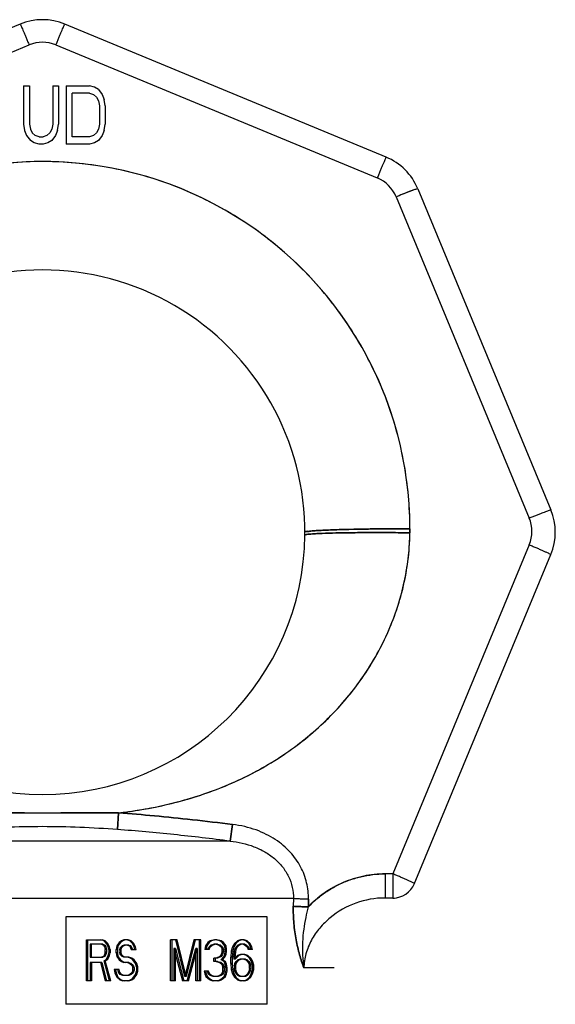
# Model space of a CAD drawing. Header units: millimetres. Extents: x 0 to 297, y 0 to 210.
# Tile 21 of 35: x 129.3 to 130.68, y 175.16 to 177.69. Entities that reach past the tile are written whole.
import ezdxf

# ---------------------------------------------------------------- set-up
doc = ezdxf.new("R2010")
doc.units = ezdxf.units.MM
doc.header["$LTSCALE"] = 16.335
doc.layers.add('001-M31079-X02', color=7, linetype='CONTINUOUS')

msp = doc.modelspace()

# ---------------------------------------------------------------- linework, layer by layer
at = {"layer": '001-M31079-X02', "color": 9, "linetype": 'Continuous'}
for p, q in [((129.3047, 177.6833), (128.4781, 177.3409)), ((130.2461, 177.3409), (129.4195, 177.6833)), ((128.501, 177.2874), (129.3276, 177.6298)), ((129.3965, 177.6298), (130.2231, 177.2874)), ((130.3272, 177.2597), (130.6696, 176.4331)), ((130.2718, 177.2387), (130.6142, 176.4121)), ((130.3071, 176.3846), (130.307, 176.3742)), ((130.6142, 176.3433), (130.2634, 175.4963)), ((130.3181, 175.4695), (130.6696, 176.3183)), ((129.5548, 175.6104), (129.5579, 175.6533)), ((129.5579, 175.6533), (129.5548, 175.6104)), ((129.8505, 175.6237), (129.845, 175.5807)), ((129.845, 175.5807), (129.8505, 175.6237)), ((129.845, 175.5807), (128.8791, 175.5807)), ((130.243, 175.4963), (130.243, 175.4343)), ((130.2634, 175.4963), (130.243, 175.4963)), ((130.2634, 175.4963), (130.2634, 175.4343)), ((130.0074, 175.4326), (128.7167, 175.4326)), ((130.0458, 175.4115), (130.0461, 175.4311)), ((130.2634, 175.4343), (130.243, 175.4343)), ((130.2634, 175.4343), (130.2678, 175.4338)), ((130.1121, 175.2543), (130.0343, 175.2543))]:
    msp.add_line(p, q, dxfattribs=at)
at = {"layer": '001-M31079-X02', "color": 7, "linetype": 'Continuous'}
for p, q in [((129.3133, 177.5244), (129.3133, 177.4255)), ((129.3133, 177.5244), (129.3283, 177.5244)), ((129.3283, 177.5244), (129.3283, 177.4255)), ((129.3883, 177.5244), (129.3883, 177.4255)), ((129.3883, 177.5244), (129.4033, 177.5244)), ((129.4033, 177.5244), (129.4033, 177.4255)), ((129.4233, 177.5244), (129.4233, 177.3744)), ((129.4233, 177.5244), (129.4833, 177.5244)), ((129.4958, 177.5212), (129.4833, 177.5244)), ((129.5058, 177.5148), (129.4958, 177.5212)), ((129.5058, 177.5148), (129.5158, 177.5021)), ((129.5158, 177.5021), (129.5208, 177.4893)), ((129.5233, 177.4734), (129.5208, 177.4893)), ((129.5233, 177.4734), (129.5233, 177.4255)), ((129.3133, 177.4255), (129.3158, 177.4095)), ((129.3158, 177.4095), (129.3208, 177.3968)), ((129.3283, 177.4255), (129.3308, 177.4127)), ((129.3308, 177.4127), (129.3358, 177.4031)), ((129.3858, 177.4127), (129.3808, 177.4031)), ((129.3883, 177.4255), (129.3858, 177.4127)), ((129.4008, 177.4095), (129.3958, 177.3968)), ((129.4008, 177.4095), (129.4033, 177.4255)), ((129.5208, 177.4095), (129.5158, 177.3968)), ((129.5208, 177.4095), (129.5233, 177.4255)), ((129.3208, 177.3968), (129.3308, 177.384)), ((129.3408, 177.3776), (129.3308, 177.384)), ((129.3358, 177.4031), (129.3433, 177.3968)), ((129.3533, 177.3936), (129.3433, 177.3968)), ((129.3533, 177.3936), (129.3633, 177.3936)), ((129.3733, 177.3968), (129.3633, 177.3936)), ((129.3808, 177.4031), (129.3733, 177.3968)), ((129.3858, 177.384), (129.3758, 177.3776)), ((129.3958, 177.3968), (129.3858, 177.384)), ((129.5058, 177.384), (129.4958, 177.3776)), ((129.5158, 177.3968), (129.5058, 177.384)), ((129.3533, 177.3744), (129.3408, 177.3776)), ((129.3633, 177.3744), (129.3533, 177.3744)), ((129.3758, 177.3776), (129.3633, 177.3744)), ((129.4833, 177.3744), (129.4233, 177.3744)), ((129.4958, 177.3776), (129.4833, 177.3744)), ((130.307, 176.3742), (130.3071, 176.3846)), ((130.0461, 175.4311), (130.0459, 175.4115))]:
    msp.add_line(p, q, dxfattribs=at)
at = {"layer": '001-M31079-X02', "color": 6, "linetype": 'Continuous'}
for p, q in [((129.4383, 177.3936), (129.4383, 177.5053)), ((129.4833, 177.5053), (129.4383, 177.5053)), ((129.4833, 177.5053), (129.4933, 177.5021)), ((129.4933, 177.5021), (129.5008, 177.4957)), ((129.5008, 177.4957), (129.5058, 177.4861)), ((129.5058, 177.4861), (129.5083, 177.4734)), ((129.5083, 177.4734), (129.5083, 177.4255)), ((129.5058, 177.4127), (129.5008, 177.4031)), ((129.5083, 177.4255), (129.5058, 177.4127)), ((129.4833, 177.3936), (129.4383, 177.3936)), ((129.4933, 177.3968), (129.4833, 177.3936)), ((129.5008, 177.4031), (129.4933, 177.3968)), ((130.0074, 175.4326), (130.007, 175.413)), ((129.4221, 175.3857), (129.4221, 175.1607)), ((129.94, 175.3857), (129.4221, 175.3857)), ((129.94, 175.1607), (129.94, 175.3857)), ((129.4752, 175.2215), (129.4752, 175.3265)), ((129.4752, 175.3265), (129.5159, 175.3265)), ((129.4786, 175.2215), (129.4786, 175.3265)), ((129.5202, 175.3242), (129.5124, 175.3265)), ((129.5236, 175.3242), (129.5159, 175.3265)), ((129.5714, 175.3265), (129.5652, 175.3242)), ((129.5749, 175.3265), (129.5686, 175.3242)), ((129.5826, 175.3265), (129.5714, 175.3265)), ((129.5869, 175.3242), (129.5792, 175.3265)), ((129.5904, 175.3242), (129.5826, 175.3265)), ((129.6909, 175.2215), (129.6909, 175.3265)), ((129.7084, 175.3265), (129.6909, 175.3265)), ((129.6944, 175.3265), (129.6944, 175.2215)), ((129.7282, 175.2326), (129.7049, 175.3265)), ((129.7316, 175.2326), (129.7084, 175.3265)), ((129.7515, 175.3265), (129.7282, 175.2326)), ((129.7549, 175.3265), (129.7316, 175.2326)), ((129.7689, 175.3265), (129.7515, 175.3265)), ((129.7654, 175.3265), (129.7654, 175.2215)), ((129.7689, 175.2215), (129.7689, 175.3265)), ((129.8042, 175.3265), (129.7934, 175.3242)), ((129.8077, 175.3265), (129.7968, 175.3242)), ((129.8108, 175.3265), (129.8042, 175.3265)), ((129.8182, 175.3242), (129.8073, 175.3265)), ((129.8217, 175.3242), (129.8108, 175.3265)), ((129.871, 175.3265), (129.8632, 175.3242)), ((129.8744, 175.3265), (129.8667, 175.3242)), ((129.8807, 175.3265), (129.871, 175.3265)), ((129.885, 175.3242), (129.8772, 175.3265)), ((129.8884, 175.3242), (129.8807, 175.3265)), ((129.4845, 175.3153), (129.4845, 175.2818)), ((129.5174, 175.3153), (129.4845, 175.3153)), ((129.4879, 175.2818), (129.4879, 175.3153)), ((129.514, 175.3153), (129.5186, 175.3131)), ((129.5174, 175.3153), (129.5221, 175.3131)), ((129.5221, 175.3131), (129.5186, 175.3131)), ((129.5186, 175.3131), (129.5217, 175.3086)), ((129.5236, 175.3242), (129.5202, 175.3242)), ((129.5264, 175.3175), (129.5202, 175.3242)), ((129.5252, 175.3086), (129.5217, 175.3086)), ((129.5217, 175.3086), (129.5233, 175.3019)), ((129.5221, 175.3131), (129.5252, 175.3086)), ((129.5233, 175.2952), (129.5233, 175.3019)), ((129.5267, 175.3019), (129.5233, 175.3019)), ((129.5298, 175.3175), (129.5236, 175.3242)), ((129.5252, 175.3086), (129.5267, 175.3019)), ((129.5298, 175.3175), (129.5264, 175.3175)), ((129.531, 175.3086), (129.5264, 175.3175)), ((129.5267, 175.3019), (129.5267, 175.2952)), ((129.5345, 175.3086), (129.5298, 175.3175)), ((129.5345, 175.3086), (129.531, 175.3086)), ((129.5326, 175.3019), (129.531, 175.3086)), ((129.5326, 175.3019), (129.5326, 175.293)), ((129.536, 175.3019), (129.5326, 175.3019)), ((129.536, 175.3019), (129.5345, 175.3086)), ((129.536, 175.3019), (129.536, 175.293)), ((129.5528, 175.3108), (129.5512, 175.3019)), ((129.5512, 175.293), (129.5512, 175.3019)), ((129.5547, 175.3019), (129.5512, 175.3019)), ((129.559, 175.3198), (129.5528, 175.3108)), ((129.5562, 175.3108), (129.5528, 175.3108)), ((129.5562, 175.3108), (129.5547, 175.3019)), ((129.5547, 175.3019), (129.5547, 175.293)), ((129.5624, 175.3198), (129.5562, 175.3108)), ((129.5652, 175.3242), (129.559, 175.3198)), ((129.5624, 175.3198), (129.559, 175.3198)), ((129.5605, 175.2997), (129.5621, 175.3064)), ((129.5621, 175.3064), (129.5667, 175.3108)), ((129.5655, 175.3064), (129.5621, 175.3064)), ((129.5686, 175.3242), (129.5624, 175.3198)), ((129.564, 175.2997), (129.5655, 175.3064)), ((129.5686, 175.3242), (129.5652, 175.3242)), ((129.5655, 175.3064), (129.5702, 175.3108)), ((129.5667, 175.3108), (129.5714, 175.3131)), ((129.5702, 175.3108), (129.5667, 175.3108)), ((129.5702, 175.3108), (129.5749, 175.3131)), ((129.5842, 175.3131), (129.5714, 175.3131)), ((129.5807, 175.3131), (129.5854, 175.3108)), ((129.5842, 175.3131), (129.5888, 175.3108)), ((129.5888, 175.3108), (129.5854, 175.3108)), ((129.5854, 175.3108), (129.5885, 175.3064)), ((129.5904, 175.3242), (129.5869, 175.3242)), ((129.5931, 175.3175), (129.5869, 175.3242)), ((129.5919, 175.3064), (129.5885, 175.3064)), ((129.5885, 175.3064), (129.59, 175.3019)), ((129.5888, 175.3108), (129.5919, 175.3064)), ((129.59, 175.3019), (129.6028, 175.3019)), ((129.5966, 175.3175), (129.5904, 175.3242)), ((129.5919, 175.3064), (129.5935, 175.3019)), ((129.5966, 175.3175), (129.5931, 175.3175)), ((129.5978, 175.3086), (129.5931, 175.3175)), ((129.6012, 175.3086), (129.5966, 175.3175)), ((129.6012, 175.3086), (129.5978, 175.3086)), ((129.5993, 175.3019), (129.5978, 175.3086)), ((129.6028, 175.3019), (129.6012, 175.3086)), ((129.7002, 175.3041), (129.7002, 175.2215)), ((129.7037, 175.3041), (129.7002, 175.3041)), ((129.7002, 175.3041), (129.722, 175.2215)), ((129.7037, 175.2215), (129.7037, 175.3041)), ((129.7037, 175.3041), (129.7254, 175.2215)), ((129.7344, 175.2215), (129.7561, 175.3041)), ((129.7378, 175.2215), (129.7596, 175.3041)), ((129.7561, 175.2215), (129.7561, 175.3041)), ((129.7596, 175.3041), (129.7561, 175.3041)), ((129.7596, 175.3041), (129.7596, 175.2215)), ((129.7809, 175.3108), (129.7794, 175.3019)), ((129.7906, 175.3019), (129.7794, 175.3019)), ((129.7872, 175.3198), (129.7809, 175.3108)), ((129.7844, 175.3108), (129.7809, 175.3108)), ((129.7844, 175.3108), (129.7829, 175.3019)), ((129.7906, 175.3198), (129.7844, 175.3108)), ((129.7934, 175.3242), (129.7872, 175.3198)), ((129.7906, 175.3198), (129.7872, 175.3198)), ((129.7872, 175.3019), (129.7903, 175.3086)), ((129.7903, 175.3086), (129.7949, 175.3131)), ((129.7937, 175.3086), (129.7903, 175.3086)), ((129.7968, 175.3242), (129.7906, 175.3198)), ((129.7906, 175.3019), (129.7937, 175.3086)), ((129.7968, 175.3242), (129.7934, 175.3242)), ((129.7937, 175.3086), (129.7984, 175.3131)), ((129.7949, 175.3131), (129.8027, 175.3153)), ((129.7984, 175.3131), (129.7949, 175.3131)), ((129.7984, 175.3131), (129.8061, 175.3153)), ((129.8124, 175.3153), (129.8027, 175.3153)), ((129.8089, 175.3153), (129.8167, 175.3131)), ((129.8124, 175.3153), (129.8201, 175.3131)), ((129.8201, 175.3131), (129.8167, 175.3131)), ((129.8167, 175.3131), (129.8213, 175.3086)), ((129.8217, 175.3242), (129.8182, 175.3242)), ((129.8244, 175.3198), (129.8182, 175.3242)), ((129.8201, 175.3131), (129.8248, 175.3086)), ((129.8248, 175.3086), (129.8213, 175.3086)), ((129.8213, 175.3086), (129.8244, 175.3019)), ((129.8279, 175.3198), (129.8217, 175.3242)), ((129.8279, 175.3198), (129.8244, 175.3198)), ((129.8306, 175.3108), (129.8244, 175.3198)), ((129.8244, 175.2974), (129.8244, 175.3019)), ((129.8279, 175.3019), (129.8244, 175.3019)), ((129.8248, 175.3086), (129.8279, 175.3019)), ((129.8341, 175.3108), (129.8279, 175.3198)), ((129.8279, 175.3019), (129.8279, 175.2974)), ((129.8341, 175.3108), (129.8306, 175.3108)), ((129.8322, 175.3019), (129.8306, 175.3108)), ((129.8322, 175.3019), (129.8322, 175.2974)), ((129.8356, 175.3019), (129.8322, 175.3019)), ((129.8356, 175.3019), (129.8341, 175.3108)), ((129.8356, 175.2974), (129.8356, 175.3019)), ((129.8508, 175.3086), (129.8477, 175.2974)), ((129.8555, 175.3175), (129.8508, 175.3086)), ((129.8543, 175.3086), (129.8508, 175.3086)), ((129.8543, 175.3086), (129.8512, 175.2974)), ((129.8589, 175.3175), (129.8543, 175.3086)), ((129.8632, 175.3242), (129.8555, 175.3175)), ((129.8589, 175.3175), (129.8555, 175.3175)), ((129.8555, 175.2952), (129.857, 175.3019)), ((129.857, 175.3019), (129.8601, 175.3086)), ((129.8605, 175.3019), (129.857, 175.3019)), ((129.8667, 175.3242), (129.8589, 175.3175)), ((129.8589, 175.2952), (129.8605, 175.3019)), ((129.8601, 175.3086), (129.8648, 175.3131)), ((129.8636, 175.3086), (129.8601, 175.3086)), ((129.8605, 175.3019), (129.8636, 175.3086)), ((129.8667, 175.3242), (129.8632, 175.3242)), ((129.8636, 175.3086), (129.8682, 175.3131)), ((129.8648, 175.3131), (129.8694, 175.3153)), ((129.8682, 175.3131), (129.8648, 175.3131)), ((129.8682, 175.3131), (129.8729, 175.3153)), ((129.8822, 175.3153), (129.8694, 175.3153)), ((129.8787, 175.3153), (129.8834, 175.3131)), ((129.8822, 175.3153), (129.8869, 175.3131)), ((129.8869, 175.3131), (129.8834, 175.3131)), ((129.8834, 175.3131), (129.8881, 175.3086)), ((129.8884, 175.3242), (129.885, 175.3242)), ((129.8927, 175.3175), (129.885, 175.3242)), ((129.8869, 175.3131), (129.8915, 175.3086)), ((129.8915, 175.3086), (129.8881, 175.3086)), ((129.8881, 175.3086), (129.8912, 175.3019)), ((129.8962, 175.3175), (129.8884, 175.3242)), ((129.9024, 175.3019), (129.8912, 175.3019)), ((129.8915, 175.3086), (129.8946, 175.3019)), ((129.8962, 175.3175), (129.8927, 175.3175)), ((129.8974, 175.3086), (129.8927, 175.3175)), ((129.9008, 175.3086), (129.8962, 175.3175)), ((129.9008, 175.3086), (129.8974, 175.3086)), ((129.8989, 175.3019), (129.8974, 175.3086)), ((129.9024, 175.3019), (129.9008, 175.3086)), ((129.4845, 175.2818), (129.5174, 175.2818)), ((129.5186, 175.284), (129.514, 175.2818)), ((129.5221, 175.284), (129.5174, 175.2818)), ((129.5217, 175.2885), (129.5186, 175.284)), ((129.5221, 175.284), (129.5186, 175.284)), ((129.5202, 175.2729), (129.5264, 175.2773)), ((129.5233, 175.2952), (129.5217, 175.2885)), ((129.5252, 175.2885), (129.5217, 175.2885)), ((129.5252, 175.2885), (129.5221, 175.284)), ((129.5267, 175.2952), (129.5233, 175.2952)), ((129.5236, 175.2729), (129.5298, 175.2773)), ((129.5267, 175.2952), (129.5252, 175.2885)), ((129.5264, 175.2773), (129.531, 175.2863)), ((129.5298, 175.2773), (129.5264, 175.2773)), ((129.5298, 175.2773), (129.5345, 175.2863)), ((129.531, 175.2863), (129.5326, 175.293)), ((129.5345, 175.2863), (129.531, 175.2863)), ((129.536, 175.293), (129.5326, 175.293)), ((129.5345, 175.2863), (129.536, 175.293)), ((129.5547, 175.293), (129.5512, 175.293)), ((129.5512, 175.293), (129.5528, 175.284)), ((129.5562, 175.284), (129.5528, 175.284)), ((129.5528, 175.284), (129.559, 175.2751)), ((129.5547, 175.293), (129.5562, 175.284)), ((129.5562, 175.284), (129.5624, 175.2751)), ((129.5605, 175.2997), (129.5605, 175.2952)), ((129.564, 175.2997), (129.5605, 175.2997)), ((129.564, 175.2952), (129.5605, 175.2952)), ((129.5621, 175.2885), (129.5605, 175.2952)), ((129.5655, 175.2885), (129.5621, 175.2885)), ((129.5667, 175.284), (129.5621, 175.2885)), ((129.564, 175.2952), (129.564, 175.2997)), ((129.5655, 175.2885), (129.564, 175.2952)), ((129.5702, 175.284), (129.5655, 175.2885)), ((129.5702, 175.284), (129.5667, 175.284)), ((129.5714, 175.2818), (129.5667, 175.284)), ((129.5749, 175.2818), (129.5702, 175.284)), ((129.5842, 175.2818), (129.5714, 175.2818)), ((129.5885, 175.2796), (129.5807, 175.2818)), ((129.5919, 175.2796), (129.5842, 175.2818)), ((129.5919, 175.2796), (129.5885, 175.2796)), ((129.5947, 175.2751), (129.5885, 175.2796)), ((129.5981, 175.2751), (129.5919, 175.2796)), ((129.8027, 175.2706), (129.8027, 175.2796)), ((129.8124, 175.2796), (129.8027, 175.2796)), ((129.8061, 175.2796), (129.8061, 175.2706)), ((129.8182, 175.284), (129.8089, 175.2796)), ((129.8217, 175.284), (129.8124, 175.2796)), ((129.8213, 175.2885), (129.8182, 175.284)), ((129.8217, 175.284), (129.8182, 175.284)), ((129.8244, 175.2974), (129.8213, 175.2885)), ((129.8248, 175.2885), (129.8213, 175.2885)), ((129.8213, 175.2751), (129.8275, 175.2818)), ((129.8248, 175.2885), (129.8217, 175.284)), ((129.8279, 175.2974), (129.8244, 175.2974)), ((129.8279, 175.2974), (129.8248, 175.2885)), ((129.8248, 175.2751), (129.831, 175.2818)), ((129.8275, 175.2818), (129.8306, 175.2885)), ((129.831, 175.2818), (129.8275, 175.2818)), ((129.8306, 175.2885), (129.8322, 175.2974)), ((129.8341, 175.2885), (129.8306, 175.2885)), ((129.831, 175.2818), (129.8341, 175.2885)), ((129.8356, 175.2974), (129.8322, 175.2974)), ((129.8341, 175.2885), (129.8356, 175.2974)), ((129.8477, 175.2974), (129.8461, 175.2818)), ((129.8461, 175.2661), (129.8461, 175.2818)), ((129.8496, 175.2818), (129.8461, 175.2818)), ((129.8512, 175.2974), (129.8477, 175.2974)), ((129.8512, 175.2974), (129.8496, 175.2818)), ((129.8496, 175.2818), (129.8496, 175.2661)), ((129.8539, 175.2818), (129.8555, 175.2952)), ((129.8632, 175.2863), (129.8539, 175.2773)), ((129.8539, 175.2818), (129.8539, 175.2773)), ((129.8574, 175.2818), (129.8539, 175.2818)), ((129.8574, 175.2773), (129.8539, 175.2773)), ((129.8589, 175.2952), (129.8555, 175.2952)), ((129.8574, 175.2818), (129.8589, 175.2952)), ((129.8667, 175.2863), (129.8574, 175.2773)), ((129.8574, 175.2773), (129.8574, 175.2818)), ((129.871, 175.2885), (129.8632, 175.2863)), ((129.8667, 175.2863), (129.8632, 175.2863)), ((129.8648, 175.2751), (129.8694, 175.2773)), ((129.8744, 175.2885), (129.8667, 175.2863)), ((129.8682, 175.2751), (129.8729, 175.2773)), ((129.8838, 175.2773), (129.8694, 175.2773)), ((129.8822, 175.2885), (129.871, 175.2885)), ((129.8865, 175.2863), (129.8787, 175.2885)), ((129.8803, 175.2773), (129.885, 175.2751)), ((129.89, 175.2863), (129.8822, 175.2885)), ((129.8838, 175.2773), (129.8884, 175.2751)), ((129.89, 175.2863), (129.8865, 175.2863)), ((129.8943, 175.2796), (129.8865, 175.2863)), ((129.8977, 175.2796), (129.89, 175.2863)), ((129.8943, 175.2796), (129.8977, 175.2796)), ((129.8989, 175.2729), (129.8943, 175.2796)), ((129.9024, 175.2729), (129.8977, 175.2796)), ((129.4845, 175.2684), (129.4845, 175.2215)), ((129.5143, 175.2684), (129.4845, 175.2684)), ((129.4879, 175.2684), (129.4879, 175.2215)), ((129.5109, 175.2684), (129.5233, 175.2215)), ((129.5143, 175.2684), (129.5267, 175.2215)), ((129.5236, 175.2729), (129.5202, 175.2729)), ((129.5341, 175.2215), (129.5202, 175.2729)), ((129.5376, 175.2215), (129.5236, 175.2729)), ((129.5593, 175.2505), (129.5466, 175.2505)), ((129.5466, 175.2505), (129.5481, 175.2416)), ((129.55, 175.2505), (129.5516, 175.2416)), ((129.5574, 175.2438), (129.5559, 175.2505)), ((129.5624, 175.2751), (129.559, 175.2751)), ((129.559, 175.2751), (129.5652, 175.2706)), ((129.5609, 175.2438), (129.5593, 175.2505)), ((129.5624, 175.2751), (129.5686, 175.2706)), ((129.5686, 175.2706), (129.5652, 175.2706)), ((129.5652, 175.2706), (129.5714, 175.2684)), ((129.5686, 175.2706), (129.5749, 175.2684)), ((129.5842, 175.2684), (129.5714, 175.2684)), ((129.5807, 175.2684), (129.5869, 175.2661)), ((129.5842, 175.2684), (129.5904, 175.2661)), ((129.5904, 175.2661), (129.5869, 175.2661)), ((129.5869, 175.2661), (129.5916, 175.2617)), ((129.5904, 175.2661), (129.595, 175.2617)), ((129.595, 175.2617), (129.5916, 175.2617)), ((129.5916, 175.2617), (129.5947, 175.255)), ((129.5981, 175.2751), (129.5947, 175.2751)), ((129.6009, 175.2661), (129.5947, 175.2751)), ((129.5947, 175.2483), (129.5947, 175.255)), ((129.5981, 175.255), (129.5947, 175.255)), ((129.595, 175.2617), (129.5981, 175.255)), ((129.6043, 175.2661), (129.5981, 175.2751)), ((129.5981, 175.255), (129.5981, 175.2483)), ((129.6043, 175.2661), (129.6009, 175.2661)), ((129.604, 175.2572), (129.6009, 175.2661)), ((129.604, 175.2572), (129.604, 175.246)), ((129.6075, 175.2572), (129.604, 175.2572)), ((129.6075, 175.2572), (129.6043, 175.2661)), ((129.6075, 175.246), (129.6075, 175.2572)), ((129.8124, 175.2706), (129.8027, 175.2706)), ((129.8089, 175.2706), (129.8182, 175.2684)), ((129.8124, 175.2706), (129.8217, 175.2684)), ((129.8217, 175.2684), (129.8182, 175.2684)), ((129.8182, 175.2684), (129.8229, 175.2639)), ((129.8248, 175.2751), (129.8213, 175.2751)), ((129.8291, 175.2706), (129.8213, 175.2751)), ((129.8217, 175.2684), (129.8263, 175.2639)), ((129.8263, 175.2639), (129.8229, 175.2639)), ((129.8229, 175.2639), (129.826, 175.255)), ((129.8325, 175.2706), (129.8248, 175.2751)), ((129.826, 175.246), (129.826, 175.255)), ((129.8294, 175.255), (129.826, 175.255)), ((129.8263, 175.2639), (129.8294, 175.255)), ((129.8325, 175.2706), (129.8291, 175.2706)), ((129.8322, 175.2639), (129.8291, 175.2706)), ((129.8294, 175.255), (129.8294, 175.246)), ((129.8356, 175.2639), (129.8322, 175.2639)), ((129.8337, 175.255), (129.8322, 175.2639)), ((129.8356, 175.2639), (129.8325, 175.2706)), ((129.8337, 175.255), (129.8337, 175.246)), ((129.8372, 175.255), (129.8337, 175.255)), ((129.8372, 175.255), (129.8356, 175.2639)), ((129.8372, 175.246), (129.8372, 175.255)), ((129.8461, 175.2661), (129.8477, 175.2505)), ((129.8496, 175.2661), (129.8461, 175.2661)), ((129.8512, 175.2505), (129.8477, 175.2505)), ((129.8477, 175.2505), (129.8508, 175.2393)), ((129.8496, 175.2661), (129.8512, 175.2505)), ((129.8512, 175.2505), (129.8543, 175.2393)), ((129.8555, 175.2594), (129.857, 175.2661)), ((129.8555, 175.2594), (129.8555, 175.2527)), ((129.8589, 175.2594), (129.8555, 175.2594)), ((129.8589, 175.2527), (129.8555, 175.2527)), ((129.857, 175.246), (129.8555, 175.2527)), ((129.857, 175.2661), (129.8601, 175.2706)), ((129.8605, 175.2661), (129.857, 175.2661)), ((129.8589, 175.2594), (129.8605, 175.2661)), ((129.8589, 175.2527), (129.8589, 175.2594)), ((129.8605, 175.246), (129.8589, 175.2527)), ((129.8601, 175.2706), (129.8648, 175.2751)), ((129.8636, 175.2706), (129.8601, 175.2706)), ((129.8605, 175.2661), (129.8636, 175.2706)), ((129.8636, 175.2706), (129.8682, 175.2751)), ((129.8682, 175.2751), (129.8648, 175.2751)), ((129.8884, 175.2751), (129.885, 175.2751)), ((129.885, 175.2751), (129.8896, 175.2706)), ((129.8884, 175.2751), (129.8931, 175.2706)), ((129.8931, 175.2706), (129.8896, 175.2706)), ((129.8896, 175.2706), (129.8927, 175.2661)), ((129.8962, 175.2661), (129.8927, 175.2661)), ((129.8927, 175.2661), (129.8943, 175.2594)), ((129.8943, 175.2527), (129.8927, 175.246)), ((129.8931, 175.2706), (129.8962, 175.2661)), ((129.8943, 175.2527), (129.8943, 175.2594)), ((129.8943, 175.2594), (129.8977, 175.2594)), ((129.8977, 175.2527), (129.8943, 175.2527)), ((129.8962, 175.2661), (129.8977, 175.2594)), ((129.8977, 175.2527), (129.8962, 175.246)), ((129.8977, 175.2594), (129.8977, 175.2527)), ((129.9024, 175.2729), (129.8989, 175.2729)), ((129.902, 175.2617), (129.8989, 175.2729)), ((129.8989, 175.2393), (129.902, 175.2505)), ((129.902, 175.2617), (129.902, 175.2505)), ((129.9055, 175.2617), (129.902, 175.2617)), ((129.9055, 175.2505), (129.902, 175.2505)), ((129.9055, 175.2617), (129.9024, 175.2729)), ((129.9024, 175.2393), (129.9055, 175.2505)), ((129.9055, 175.2505), (129.9055, 175.2617)), ((129.5516, 175.2416), (129.5481, 175.2416)), ((129.5481, 175.2416), (129.5528, 175.2304)), ((129.5516, 175.2416), (129.5562, 175.2304)), ((129.5562, 175.2304), (129.5528, 175.2304)), ((129.5528, 175.2304), (129.5605, 175.2237)), ((129.5562, 175.2304), (129.564, 175.2237)), ((129.5609, 175.2438), (129.5574, 175.2438)), ((129.5621, 175.2371), (129.5574, 175.2438)), ((129.5655, 175.2371), (129.5609, 175.2438)), ((129.5655, 175.2371), (129.5621, 175.2371)), ((129.5683, 175.2349), (129.5621, 175.2371)), ((129.5718, 175.2349), (129.5655, 175.2371)), ((129.5842, 175.2349), (129.5683, 175.2349)), ((129.5869, 175.2371), (129.5807, 175.2349)), ((129.5904, 175.2371), (129.5842, 175.2349)), ((129.5916, 175.2416), (129.5869, 175.2371)), ((129.5904, 175.2371), (129.5869, 175.2371)), ((129.5885, 175.2237), (129.5947, 175.2282)), ((129.595, 175.2416), (129.5904, 175.2371)), ((129.5947, 175.2483), (129.5916, 175.2416)), ((129.595, 175.2416), (129.5916, 175.2416)), ((129.5919, 175.2237), (129.5981, 175.2282)), ((129.5981, 175.2483), (129.5947, 175.2483)), ((129.5947, 175.2282), (129.6009, 175.2371)), ((129.5981, 175.2282), (129.5947, 175.2282)), ((129.5981, 175.2483), (129.595, 175.2416)), ((129.5981, 175.2282), (129.6043, 175.2371)), ((129.6009, 175.2371), (129.604, 175.246)), ((129.6043, 175.2371), (129.6009, 175.2371)), ((129.6075, 175.246), (129.604, 175.246)), ((129.6043, 175.2371), (129.6075, 175.246)), ((129.7316, 175.2326), (129.7282, 175.2326)), ((129.7891, 175.246), (129.7778, 175.246)), ((129.7778, 175.246), (129.7794, 175.2393)), ((129.7829, 175.2393), (129.7794, 175.2393)), ((129.7794, 175.2393), (129.7825, 175.2326)), ((129.7813, 175.246), (129.7829, 175.2393)), ((129.786, 175.2326), (129.7825, 175.2326)), ((129.7825, 175.2326), (129.7872, 175.2282)), ((129.7829, 175.2393), (129.786, 175.2326)), ((129.7872, 175.2416), (129.7856, 175.246)), ((129.786, 175.2326), (129.7906, 175.2282)), ((129.7906, 175.2416), (129.7872, 175.2416)), ((129.7903, 175.2371), (129.7872, 175.2416)), ((129.7906, 175.2282), (129.7872, 175.2282)), ((129.7872, 175.2282), (129.7934, 175.2237)), ((129.7906, 175.2416), (129.7891, 175.246)), ((129.7937, 175.2371), (129.7903, 175.2371)), ((129.7934, 175.2349), (129.7903, 175.2371)), ((129.7937, 175.2371), (129.7906, 175.2416)), ((129.7906, 175.2282), (129.7968, 175.2237)), ((129.7968, 175.2349), (129.7934, 175.2349)), ((129.8011, 175.2326), (129.7934, 175.2349)), ((129.7968, 175.2349), (129.7937, 175.2371)), ((129.8046, 175.2326), (129.7968, 175.2349)), ((129.8139, 175.2326), (129.8011, 175.2326)), ((129.8182, 175.2349), (129.8104, 175.2326)), ((129.8217, 175.2349), (129.8139, 175.2326)), ((129.8213, 175.2371), (129.8182, 175.2349)), ((129.8217, 175.2349), (129.8182, 175.2349)), ((129.8182, 175.2237), (129.8244, 175.2282)), ((129.8244, 175.2416), (129.8213, 175.2371)), ((129.8248, 175.2371), (129.8213, 175.2371)), ((129.8248, 175.2371), (129.8217, 175.2349)), ((129.8217, 175.2237), (129.8279, 175.2282)), ((129.826, 175.246), (129.8244, 175.2416)), ((129.8279, 175.2416), (129.8244, 175.2416)), ((129.8244, 175.2282), (129.8291, 175.2326)), ((129.8279, 175.2282), (129.8244, 175.2282)), ((129.8279, 175.2416), (129.8248, 175.2371)), ((129.8294, 175.246), (129.826, 175.246)), ((129.8294, 175.246), (129.8279, 175.2416)), ((129.8279, 175.2282), (129.8325, 175.2326)), ((129.8291, 175.2326), (129.8322, 175.2393)), ((129.8325, 175.2326), (129.8291, 175.2326)), ((129.8322, 175.2393), (129.8337, 175.246)), ((129.8322, 175.2393), (129.8356, 175.2393)), ((129.8325, 175.2326), (129.8356, 175.2393)), ((129.8372, 175.246), (129.8337, 175.246)), ((129.8356, 175.2393), (129.8372, 175.246)), ((129.8543, 175.2393), (129.8508, 175.2393)), ((129.8508, 175.2393), (129.8555, 175.2304)), ((129.8543, 175.2393), (129.8589, 175.2304)), ((129.8589, 175.2304), (129.8555, 175.2304)), ((129.8555, 175.2304), (129.8632, 175.2237)), ((129.8605, 175.246), (129.857, 175.246)), ((129.8601, 175.2393), (129.857, 175.246)), ((129.8589, 175.2304), (129.8667, 175.2237)), ((129.8636, 175.2393), (129.8601, 175.2393)), ((129.8648, 175.2349), (129.8601, 175.2393)), ((129.8636, 175.2393), (129.8605, 175.246)), ((129.8682, 175.2349), (129.8636, 175.2393)), ((129.8682, 175.2349), (129.8648, 175.2349)), ((129.8694, 175.2326), (129.8648, 175.2349)), ((129.8729, 175.2326), (129.8682, 175.2349)), ((129.8838, 175.2326), (129.8694, 175.2326)), ((129.885, 175.2349), (129.8803, 175.2326)), ((129.8884, 175.2349), (129.8838, 175.2326)), ((129.8896, 175.2393), (129.885, 175.2349)), ((129.8884, 175.2349), (129.885, 175.2349)), ((129.8865, 175.2237), (129.8943, 175.2304)), ((129.8931, 175.2393), (129.8884, 175.2349)), ((129.8927, 175.246), (129.8896, 175.2393)), ((129.8931, 175.2393), (129.8896, 175.2393)), ((129.89, 175.2237), (129.8977, 175.2304)), ((129.8962, 175.246), (129.8927, 175.246)), ((129.8962, 175.246), (129.8931, 175.2393)), ((129.8943, 175.2304), (129.8989, 175.2393)), ((129.8977, 175.2304), (129.8943, 175.2304)), ((129.8977, 175.2304), (129.9024, 175.2393)), ((129.9024, 175.2393), (129.8989, 175.2393)), ((129.4879, 175.2215), (129.4752, 175.2215)), ((129.5376, 175.2215), (129.5233, 175.2215)), ((129.564, 175.2237), (129.5605, 175.2237)), ((129.5605, 175.2237), (129.5683, 175.2215)), ((129.564, 175.2237), (129.5718, 175.2215)), ((129.5842, 175.2215), (129.5683, 175.2215)), ((129.5807, 175.2215), (129.5885, 175.2237)), ((129.5842, 175.2215), (129.5919, 175.2237)), ((129.5919, 175.2237), (129.5885, 175.2237)), ((129.7037, 175.2215), (129.6909, 175.2215)), ((129.7378, 175.2215), (129.722, 175.2215)), ((129.7689, 175.2215), (129.7561, 175.2215)), ((129.7968, 175.2237), (129.7934, 175.2237)), ((129.7934, 175.2237), (129.7996, 175.2215)), ((129.7968, 175.2237), (129.803, 175.2215)), ((129.8155, 175.2215), (129.7996, 175.2215)), ((129.812, 175.2215), (129.8182, 175.2237)), ((129.8155, 175.2215), (129.8217, 175.2237)), ((129.8217, 175.2237), (129.8182, 175.2237)), ((129.8667, 175.2237), (129.8632, 175.2237)), ((129.8632, 175.2237), (129.871, 175.2215)), ((129.8667, 175.2237), (129.8744, 175.2215)), ((129.8822, 175.2215), (129.871, 175.2215)), ((129.8787, 175.2215), (129.8865, 175.2237)), ((129.8822, 175.2215), (129.89, 175.2237)), ((129.89, 175.2237), (129.8865, 175.2237)), ((129.94, 175.1607), (129.4221, 175.1607))]:
    msp.add_line(p, q, dxfattribs=at)
at = {"layer": '001-M31079-X02', "color": 9, "linetype": 'Continuous'}
for centre, radius, start, end in [((129.3621, 177.5447), 0.15, 67.5, 112.5), ((129.3621, 177.5467), 0.09, 67.5027, 112.4973), ((130.1887, 177.2023), 0.15, 22.5, 67.5), ((130.1887, 177.2043), 0.09, 22.5027, 67.4973), ((130.531, 176.3757), 0.15, 337.5, 22.5), ((130.531, 176.3777), 0.09, 337.5027, 22.4973), ((129.3621, 176.3757), 0.675, 180.6298, 359.3702), ((129.3621, 258.3411), 82.688, 269.864265, 270.135728), ((130.2634, 175.4943), 0.06, 270, 337.5)]:
    msp.add_arc(centre, radius, start, end, dxfattribs=at)
at = {"layer": '001-M31079-X02', "color": 7, "linetype": 'Continuous'}
for start, end in [(0, 180.6298), (359.3702, 360)]:
    msp.add_arc((129.3621, 176.3846), 0.945, start, end, dxfattribs=at)
at = {"layer": '001-M31079-X02', "color": 6, "linetype": 'Continuous'}
msp.add_arc((129.3621, 176.3757), 0.675, 359.3702, 180.6298, dxfattribs=at)
at = {"layer": '001-M31079-X02', "color": 9, "linetype": 'Continuous'}
for points, knots in [([(129.3047, 177.6833), (129.3057, 177.6837), (129.3061, 177.6791), (129.3083, 177.6761), (129.3104, 177.6704), (129.3133, 177.6641), (129.3165, 177.6565), (129.32, 177.6481), (129.3238, 177.6391), (129.3263, 177.633), (129.3276, 177.6298)], [0, 0, 0, 0, 0.059983, 0.133152, 0.232556, 0.355295, 0.497786, 0.655866, 0.824917, 1, 1, 1, 1]), ([(129.3965, 177.6298), (129.3978, 177.633), (129.4004, 177.6391), (129.4041, 177.6481), (129.4077, 177.6565), (129.4109, 177.6641), (129.4137, 177.6704), (129.4158, 177.6761), (129.4181, 177.6791), (129.4184, 177.6837), (129.4195, 177.6833)], [0, 0, 0, 0, 0.175075, 0.344128, 0.502209, 0.644701, 0.767442, 0.866847, 0.940017, 1, 1, 1, 1]), ([(130.3071, 176.3846), (130.3071, 176.4129), (130.3045, 176.4695), (130.2931, 176.5536), (130.2742, 176.6364), (130.248, 176.7172), (130.2146, 176.7953), (130.1743, 176.8701), (130.1275, 176.9409), (130.0746, 177.0073), (130.0159, 177.0687), (129.9519, 177.1245), (129.8832, 177.1744), (129.8104, 177.218), (129.7339, 177.2548), (129.6544, 177.2846), (129.5726, 177.3072), (129.489, 177.3223), (129.4045, 177.3299), (129.3196, 177.3299), (129.2351, 177.3223), (129.1516, 177.3072), (129.0697, 177.2846), (128.9903, 177.2548), (128.9138, 177.218), (128.8409, 177.1744), (128.7722, 177.1245), (128.7082, 177.0687), (128.6496, 177.0073), (128.5966, 176.9409), (128.5498, 176.8701), (128.5096, 176.7953), (128.4762, 176.7172), (128.4499, 176.6364), (128.431, 176.5536), (128.4196, 176.4695), (128.4171, 176.4129), (128.4171, 176.3846)], [0, 0, 0, 0, 0.028575, 0.057156, 0.085737, 0.114317, 0.142895, 0.171472, 0.200048, 0.228622, 0.257194, 0.285764, 0.314333, 0.342901, 0.371466, 0.400031, 0.428594, 0.457157, 0.485719, 0.514281, 0.542844, 0.571406, 0.59997, 0.628534, 0.6571, 0.685667, 0.714236, 0.742807, 0.771379, 0.799953, 0.828529, 0.857106, 0.885684, 0.914264, 0.942844, 0.971426, 1, 1, 1, 1]), ([(130.2461, 177.3409), (130.245, 177.3413), (130.2447, 177.3367), (130.2424, 177.3338), (130.2403, 177.328), (130.2375, 177.3217), (130.2343, 177.3141), (130.2307, 177.3057), (130.227, 177.2967), (130.2244, 177.2906), (130.2231, 177.2874)], [0, 0, 0, 0, 0.059982, 0.133151, 0.232555, 0.355294, 0.497785, 0.655865, 0.824916, 1, 1, 1, 1]), ([(130.3272, 177.2597), (130.3268, 177.2608), (130.323, 177.2582), (130.3193, 177.2576), (130.3135, 177.2553), (130.3069, 177.2528), (130.299, 177.2497), (130.2904, 177.2463), (130.2813, 177.2426), (130.275, 177.24), (130.2718, 177.2387)], [0, 0, 0, 0, 0.060939, 0.13446, 0.234172, 0.357122, 0.499648, 0.657499, 0.82596, 1, 1, 1, 1]), ([(130.3272, 177.2597), (130.3268, 177.2608), (130.3232, 177.2583), (130.3195, 177.2577), (130.314, 177.2554), (130.3075, 177.2531), (130.2997, 177.25), (130.2909, 177.2465), (130.2815, 177.2427), (130.2751, 177.2401), (130.2718, 177.2387)], [0, 0, 0, 0, 0.059962, 0.129537, 0.22549, 0.345334, 0.487774, 0.647015, 0.821798, 1, 1, 1, 1]), ([(130.6142, 176.4121), (130.6174, 176.4135), (130.6236, 176.416), (130.6328, 176.4197), (130.6414, 176.4231), (130.6492, 176.4262), (130.6559, 176.4287), (130.6616, 176.431), (130.6654, 176.4316), (130.6692, 176.4342), (130.6696, 176.4331)], [0, 0, 0, 0, 0.174042, 0.342505, 0.500355, 0.642882, 0.765831, 0.865542, 0.939062, 1, 1, 1, 1]), ([(129.5579, 175.6533), (129.6037, 175.6588), (129.6949, 175.6748), (129.8277, 175.717), (129.9536, 175.7798), (130.0681, 175.8638), (130.1664, 175.9683), (130.2433, 176.0912), (130.2938, 176.2283), (130.3065, 176.3256), (130.307, 176.3742)], [0, 0, 0, 0, 0.121582, 0.243818, 0.366995, 0.491312, 0.616868, 0.743649, 0.871486, 1, 1, 1, 1]), ([(130.3071, 176.3846), (130.2963, 176.3846), (130.2748, 176.3846), (130.2432, 176.3844), (130.2128, 176.3841), (130.184, 176.3837), (130.1569, 176.3831), (130.1316, 176.3825), (130.1087, 176.3818), (130.0881, 176.381), (130.0711, 176.38), (130.0563, 176.3795), (130.0474, 176.3773), (130.037, 176.3786), (130.037, 176.3757)], [0, 0, 0, 0, 0.119325, 0.238322, 0.350682, 0.456135, 0.557526, 0.651234, 0.736879, 0.812698, 0.878046, 0.929721, 0.967962, 1, 1, 1, 1]), ([(130.037, 176.3757), (130.037, 176.3784), (130.0466, 176.3773), (130.0547, 176.3793), (130.0682, 176.3798), (130.084, 176.3808), (130.1034, 176.3816), (130.1258, 176.3824), (130.1511, 176.383), (130.179, 176.3836), (130.2091, 176.384), (130.2409, 176.3844), (130.2738, 176.3846), (130.296, 176.3846), (130.3071, 176.3846)], [0, 0, 0, 0, 0.02982, 0.064811, 0.11163, 0.171497, 0.243161, 0.326316, 0.419778, 0.524502, 0.635429, 0.753216, 0.877724, 1, 1, 1, 1]), ([(130.307, 176.3742), (130.2907, 176.3744), (130.2578, 176.3747), (130.2087, 176.3748), (130.1615, 176.3745), (130.1193, 176.3739), (130.0885, 176.373), (130.0684, 176.3721), (130.057, 176.3715), (130.0485, 176.3708), (130.0422, 176.37), (130.0391, 176.3694), (130.037, 176.3688), (130.037, 176.3683)], [0, 0, 0, 0, 0.180599, 0.365648, 0.544134, 0.703923, 0.834152, 0.885712, 0.927562, 0.95952, 0.981825, 0.994942, 1, 1, 1, 1]), ([(130.037, 176.3683), (130.037, 176.3688), (130.0391, 176.3694), (130.0422, 176.37), (130.0485, 176.3708), (130.057, 176.3715), (130.0684, 176.3721), (130.0885, 176.373), (130.1193, 176.3739), (130.1615, 176.3745), (130.2087, 176.3748), (130.2578, 176.3747), (130.2907, 176.3744), (130.307, 176.3742)], [0, 0, 0, 0, 0.005058, 0.018175, 0.04048, 0.072438, 0.114288, 0.165848, 0.296077, 0.455866, 0.634352, 0.819401, 1, 1, 1, 1]), ([(130.6142, 176.3433), (130.6174, 176.3419), (130.6238, 176.3393), (130.6331, 176.3353), (130.6418, 176.3316), (130.6498, 176.3281), (130.6564, 176.325), (130.6623, 176.3226), (130.6655, 176.3203), (130.6701, 176.3195), (130.6696, 176.3183)], [0, 0, 0, 0, 0.172803, 0.34067, 0.498414, 0.641172, 0.764544, 0.864738, 0.938685, 1, 1, 1, 1]), ([(129.5579, 175.6533), (129.5134, 175.6534), (129.4274, 175.653), (129.2968, 175.653), (129.2107, 175.6534), (129.1662, 175.6533)], [0, 0, 0, 0, 0.341255, 0.65875, 1, 1, 1, 1]), ([(129.8505, 175.6237), (129.8162, 175.6279), (129.7494, 175.6358), (129.6519, 175.6459), (129.5886, 175.6511), (129.5579, 175.6533)], [0, 0, 0, 0, 0.35268, 0.686017, 1, 1, 1, 1]), ([(129.5548, 175.6104), (129.5227, 175.6126), (129.4585, 175.6165), (129.3621, 175.6186), (129.2657, 175.6165), (129.2014, 175.6126), (129.1693, 175.6104)], [0, 0, 0, 0, 0.250568, 0.5, 0.749432, 1, 1, 1, 1]), ([(129.845, 175.5807), (129.7967, 175.5867), (129.7001, 175.598), (129.6033, 175.6069), (129.5548, 175.6104)], [0, 0, 0, 0, 0.500713, 1, 1, 1, 1]), ([(130.0461, 175.4311), (130.0463, 175.4381), (130.0456, 175.4524), (130.0419, 175.4737), (130.0355, 175.4947), (130.0262, 175.5151), (130.0141, 175.5345), (129.9992, 175.5529), (129.9814, 175.5699), (129.9608, 175.5853), (129.9374, 175.5988), (129.911, 175.6101), (129.8818, 175.6187), (129.8612, 175.6223), (129.8505, 175.6237)], [0, 0, 0, 0, 0.070278, 0.141913, 0.214561, 0.288425, 0.364052, 0.442118, 0.52324, 0.608071, 0.697382, 0.792005, 0.892756, 1, 1, 1, 1]), ([(129.845, 175.5807), (129.8657, 175.5784), (129.8965, 175.5716), (129.9338, 175.5541), (129.9589, 175.5367), (129.98, 175.5152), (129.9959, 175.49), (130.0057, 175.462), (130.0076, 175.4423), (130.0074, 175.4326)], [0, 0, 0, 0, 0.258475, 0.385509, 0.510919, 0.63479, 0.757331, 0.878888, 1, 1, 1, 1]), ([(130.0458, 175.4115), (130.0528, 175.419), (130.0679, 175.4332), (130.093, 175.4519), (130.1205, 175.4678), (130.1498, 175.4804), (130.1803, 175.4895), (130.2115, 175.4951), (130.2326, 175.4963), (130.243, 175.4963)], [0, 0, 0, 0, 0.139407, 0.281547, 0.425273, 0.569753, 0.714131, 0.857816, 1, 1, 1, 1]), ([(130.3188, 175.4714), (130.3193, 175.4725), (130.3146, 175.4733), (130.3115, 175.4756), (130.3055, 175.4781), (130.2989, 175.4812), (130.291, 175.4846), (130.2823, 175.4884), (130.273, 175.4923), (130.2666, 175.495), (130.2634, 175.4963)], [0, 0, 0, 0, 0.061337, 0.135484, 0.235635, 0.358902, 0.501737, 0.65946, 0.827349, 1, 1, 1, 1]), ([(130.0461, 175.4311), (130.0422, 175.4312), (130.0346, 175.4313), (130.0239, 175.4317), (130.0149, 175.4321), (130.0096, 175.4324), (130.0074, 175.4326)], [0, 0, 0, 0, 0.304503, 0.5896, 0.826919, 1, 1, 1, 1]), ([(130.243, 175.4343), (130.2177, 175.4343), (130.1666, 175.4252), (130.1103, 175.3934), (130.0741, 175.3577), (130.0526, 175.3264), (130.0384, 175.2915), (130.0346, 175.2667), (130.0343, 175.2543)], [0, 0, 0, 0, 0.25143, 0.503272, 0.628972, 0.753715, 0.877314, 1, 1, 1, 1]), ([(130.0343, 175.2543), (130.0303, 175.2655), (130.0224, 175.2893), (130.0135, 175.3274), (130.0078, 175.3692), (130.0068, 175.3982), (130.007, 175.413)], [0, 0, 0, 0, 0.220045, 0.463505, 0.726083, 1, 1, 1, 1]), ([(130.007, 175.413), (130.0068, 175.3982), (130.0078, 175.3692), (130.0135, 175.3274), (130.0224, 175.2892), (130.0303, 175.2655), (130.0343, 175.2543)], [0, 0, 0, 0, 0.273917, 0.536495, 0.779955, 1, 1, 1, 1]), ([(130.0457, 175.4115), (130.042, 175.4115), (130.0345, 175.4117), (130.024, 175.4121), (130.0149, 175.4125), (130.0094, 175.4128), (130.007, 175.413)], [0, 0, 0, 0, 0.292512, 0.575186, 0.818319, 1, 1, 1, 1]), ([(130.007, 175.413), (130.0094, 175.4128), (130.0149, 175.4125), (130.024, 175.4121), (130.0345, 175.4117), (130.042, 175.4115), (130.0457, 175.4115)], [0, 0, 0, 0, 0.181684, 0.424818, 0.707491, 1, 1, 1, 1]), ([(130.0457, 175.4115), (130.0432, 175.4024), (130.0384, 175.3833), (130.0333, 175.353), (130.0304, 175.3206), (130.0304, 175.2874), (130.0326, 175.2651), (130.0343, 175.2543)], [0, 0, 0, 0, 0.178771, 0.371864, 0.578833, 0.792671, 1, 1, 1, 1])]:
    msp.add_open_spline(points, degree=3, knots=knots, dxfattribs=at)
at = {"layer": '001-M31079-X02', "color": 7, "linetype": 'Continuous'}
for points, knots in [([(130.3071, 176.3846), (130.3071, 176.4129), (130.3045, 176.4695), (130.2931, 176.5536), (130.2742, 176.6364), (130.248, 176.7172), (130.2146, 176.7953), (130.1743, 176.8701), (130.1275, 176.9409), (130.0746, 177.0073), (130.0159, 177.0687), (129.9519, 177.1245), (129.8832, 177.1744), (129.8104, 177.218), (129.7339, 177.2548), (129.6544, 177.2846), (129.5726, 177.3072), (129.489, 177.3223), (129.4045, 177.3299), (129.3196, 177.3299), (129.2351, 177.3223), (129.1516, 177.3072), (129.0697, 177.2846), (128.9903, 177.2548), (128.9138, 177.218), (128.8409, 177.1744), (128.7722, 177.1245), (128.7082, 177.0687), (128.6496, 177.0073), (128.5966, 176.9409), (128.5498, 176.8701), (128.5096, 176.7953), (128.4762, 176.7172), (128.4499, 176.6364), (128.431, 176.5536), (128.4196, 176.4695), (128.4171, 176.4129), (128.4171, 176.3846)], [0, 0, 0, 0, 0.028575, 0.057156, 0.085737, 0.114317, 0.142895, 0.171472, 0.200048, 0.228622, 0.257194, 0.285764, 0.314333, 0.342901, 0.371466, 0.400031, 0.428594, 0.457157, 0.485719, 0.514281, 0.542844, 0.571406, 0.59997, 0.628535, 0.6571, 0.685667, 0.714236, 0.742807, 0.771379, 0.799953, 0.828529, 0.857106, 0.885684, 0.914264, 0.942844, 0.971426, 1, 1, 1, 1]), ([(129.5579, 175.6533), (129.5896, 175.6572), (129.6498, 175.6666), (129.7353, 175.6876), (129.8128, 175.7138), (129.8841, 175.745), (129.9498, 175.781), (130.0103, 175.8214), (130.0655, 175.866), (130.1154, 175.9143), (130.1598, 175.9658), (130.1986, 176.0202), (130.2316, 176.0768), (130.2587, 176.1352), (130.2799, 176.1947), (130.2951, 176.2546), (130.3044, 176.3145), (130.3068, 176.3545), (130.307, 176.3742)], [0, 0, 0, 0, 0.084241, 0.160502, 0.23183, 0.299871, 0.365492, 0.429256, 0.491499, 0.552457, 0.612188, 0.67079, 0.728296, 0.784874, 0.84035, 0.894647, 0.94782, 1, 1, 1, 1]), ([(129.5579, 175.6533), (129.5886, 175.6512), (129.6519, 175.6459), (129.7494, 175.6358), (129.8162, 175.6279), (129.8505, 175.6237)], [0, 0, 0, 0, 0.313843, 0.647134, 1, 1, 1, 1]), ([(130.243, 175.4963), (130.2339, 175.4963), (130.2154, 175.4953), (130.188, 175.4911), (130.161, 175.4841), (130.1348, 175.4743), (130.1098, 175.4619), (130.0863, 175.4472), (130.0648, 175.4304), (130.0518, 175.4179), (130.0457, 175.4114)], [0, 0, 0, 0, 0.124494, 0.250195, 0.376575, 0.50318, 0.629613, 0.755198, 0.878796, 1, 1, 1, 1])]:
    msp.add_open_spline(points, degree=3, knots=knots, dxfattribs=at)

doc.saveas('drawing.dxf')
